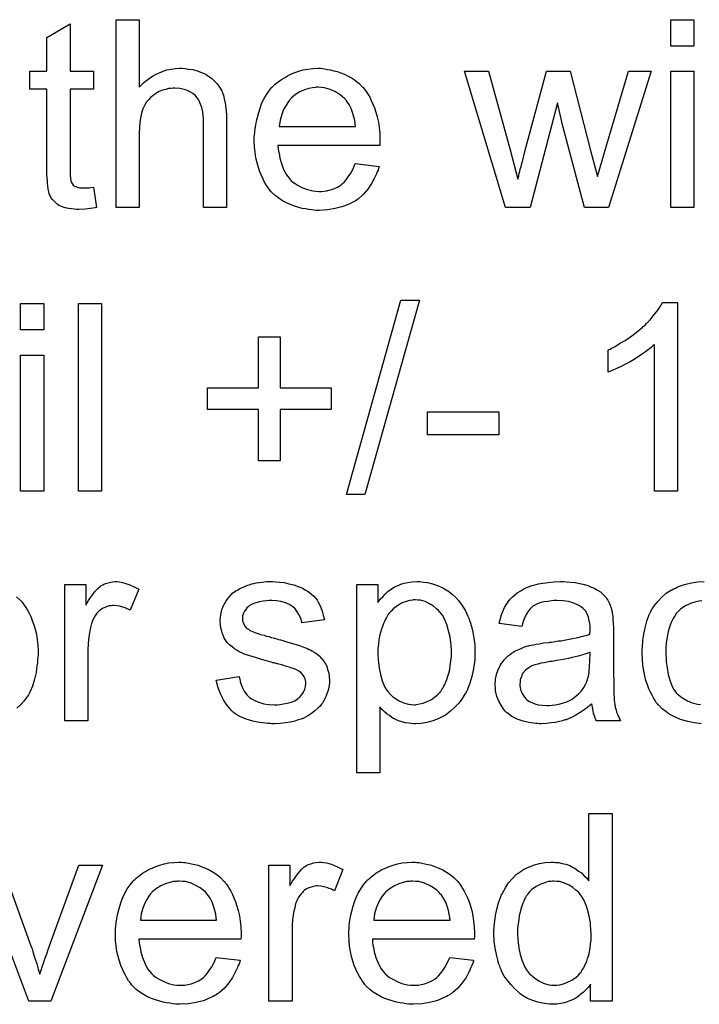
# Model space of a CAD drawing. Extents: x -1.6 to 9, y -2.8 to 5.2.
# Tile 94 of 197: x 6.309 to 6.599, y 0.356 to 0.776. Entities that reach past the tile are written whole.
import ezdxf

# ---------------------------------------------------------------- set-up
doc = ezdxf.new("R2010")
doc.units = 0
doc.layers.add('dfn6-15-57-c_document', color=1, linetype='CONTINUOUS')

msp = doc.modelspace()

# ---------------------------------------------------------------- linework, layer by layer
at = {"layer": 'dfn6-15-57-c_document', "color": 1}
for points in [[(6.33069, 0.75407), (6.340641, 0.75407), (6.340641, 0.746434), (6.33069, 0.746434), (6.33069, 0.712303), (6.33069, 0.712071), (6.33069, 0.711609), (6.33069, 0.710914), (6.330806, 0.710104), (6.330922, 0.708253), (6.331038, 0.707443), (6.331153, 0.706865), (6.331269, 0.706633), (6.331616, 0.706171), (6.332079, 0.705592), (6.332889, 0.705014), (6.33312, 0.704898), (6.333699, 0.704667), (6.33474, 0.704435), (6.336244, 0.704319), (6.337401, 0.704319), (6.33798, 0.704435), (6.338789, 0.704435), (6.339715, 0.704551), (6.340641, 0.704667), (6.341913, 0.695989), (6.341682, 0.695989), (6.341219, 0.695873), (6.340409, 0.695758), (6.339368, 0.695642), (6.338211, 0.69541), (6.336938, 0.695295), (6.334393, 0.695179), (6.333467, 0.695179), (6.332542, 0.695295), (6.331385, 0.69541), (6.329996, 0.695526), (6.328608, 0.695873), (6.327335, 0.69622), (6.326062, 0.696799), (6.325947, 0.696915), (6.3256, 0.697146), (6.325137, 0.697493), (6.324443, 0.698072), (6.323864, 0.69865), (6.32317, 0.69946), (6.322476, 0.70027), (6.322013, 0.701311), (6.322013, 0.701427), (6.321782, 0.70189), (6.321666, 0.7027), (6.321434, 0.703857), (6.321203, 0.705361), (6.321087, 0.706286), (6.321087, 0.707328), (6.320972, 0.7086), (6.320856, 0.709873), (6.320856, 0.711261), (6.320856, 0.712881), (6.320856, 0.746434), (6.313567, 0.746434), (6.313567, 0.75407), (6.320856, 0.75407), (6.320856, 0.768417), (6.33069, 0.774318), (6.33069, 0.75407)], [(6.360194, 0.74736), (6.36031, 0.747476), (6.360541, 0.747707), (6.360888, 0.748054), (6.361467, 0.748633), (6.362045, 0.749211), (6.362855, 0.749905), (6.363896, 0.750599), (6.364938, 0.751409), (6.366095, 0.752104), (6.367367, 0.752798), (6.370376, 0.75407), (6.371995, 0.754649), (6.373731, 0.754996), (6.375582, 0.755227), (6.377433, 0.755343), (6.378475, 0.755343), (6.379747, 0.755227), (6.381251, 0.754996), (6.382987, 0.754765), (6.384838, 0.754302), (6.386689, 0.753608), (6.38854, 0.752798), (6.388772, 0.752682), (6.38935, 0.752335), (6.39016, 0.751756), (6.391202, 0.750947), (6.392243, 0.749905), (6.3934, 0.748748), (6.394441, 0.74736), (6.395367, 0.74574), (6.395482, 0.745509), (6.395714, 0.74493), (6.396061, 0.743889), (6.396408, 0.742385), (6.396755, 0.740534), (6.397102, 0.738335), (6.397334, 0.735674), (6.397449, 0.732666), (6.397449, 0.695989), (6.387615, 0.695989), (6.387615, 0.732782), (6.387615, 0.732897), (6.387615, 0.733129), (6.387615, 0.733476), (6.387615, 0.733939), (6.387499, 0.735211), (6.387268, 0.736831), (6.386805, 0.738567), (6.386226, 0.740302), (6.385417, 0.742038), (6.384375, 0.743426), (6.38426, 0.743542), (6.383797, 0.744005), (6.383102, 0.744583), (6.382061, 0.745162), (6.380788, 0.745856), (6.379284, 0.746318), (6.377433, 0.746781), (6.375351, 0.746897), (6.374656, 0.746897), (6.373846, 0.746781), (6.37269, 0.746666), (6.371533, 0.746318), (6.370144, 0.745971), (6.368756, 0.745393), (6.367252, 0.744583), (6.367136, 0.744467), (6.366673, 0.74412), (6.365979, 0.743657), (6.365169, 0.742963), (6.364243, 0.742038), (6.363318, 0.740996), (6.362508, 0.739724), (6.361814, 0.738335), (6.361698, 0.738104), (6.361582, 0.737641), (6.361351, 0.736715), (6.361004, 0.735558), (6.360657, 0.734054), (6.360425, 0.732203), (6.36031, 0.73012), (6.360194, 0.727691), (6.360194, 0.695989), (6.350359, 0.695989), (6.350359, 0.776053), (6.360194, 0.776053), (6.360194, 0.74736)], [(6.596569, 0.764831), (6.586734, 0.764831), (6.586734, 0.776053), (6.596569, 0.776053), (6.596569, 0.764831)], [(6.438291, 0.755227), (6.439217, 0.755112), (6.440374, 0.75488), (6.441647, 0.754649), (6.443151, 0.754302), (6.444539, 0.753955), (6.446159, 0.753376), (6.447663, 0.752798), (6.449283, 0.751988), (6.450903, 0.751062), (6.452523, 0.750021), (6.454027, 0.748748), (6.455415, 0.74736), (6.455531, 0.747244), (6.455762, 0.747013), (6.456109, 0.74655), (6.456572, 0.745856), (6.45715, 0.745046), (6.457729, 0.74412), (6.458423, 0.742963), (6.459117, 0.741575), (6.459812, 0.740071), (6.460506, 0.738451), (6.461084, 0.7366), (6.461663, 0.734633), (6.462126, 0.732434), (6.462473, 0.73012), (6.462704, 0.727691), (6.46282, 0.72503), (6.46282, 0.724914), (6.46282, 0.724451), (6.46282, 0.723641), (6.462704, 0.722484), (6.419317, 0.722484), (6.419317, 0.722369), (6.419317, 0.722021), (6.419432, 0.721559), (6.419432, 0.720865), (6.419548, 0.720055), (6.419779, 0.719129), (6.420127, 0.717046), (6.420821, 0.714732), (6.421746, 0.712187), (6.423019, 0.709873), (6.424639, 0.70779), (6.424755, 0.70779), (6.42487, 0.707559), (6.425564, 0.706981), (6.426606, 0.706171), (6.427994, 0.705361), (6.429845, 0.704435), (6.431928, 0.703625), (6.434242, 0.703047), (6.435515, 0.702931), (6.436903, 0.702815), (6.437829, 0.702815), (6.43887, 0.702931), (6.440143, 0.703162), (6.441531, 0.70351), (6.443151, 0.703972), (6.444655, 0.704667), (6.446159, 0.705592), (6.446275, 0.705708), (6.446853, 0.706171), (6.447547, 0.706865), (6.448357, 0.70779), (6.449283, 0.709063), (6.450324, 0.710683), (6.451365, 0.712534), (6.452291, 0.714732), (6.462473, 0.71346), (6.462473, 0.713344), (6.462357, 0.713113), (6.462241, 0.71265), (6.46201, 0.711956), (6.461663, 0.711261), (6.461316, 0.710336), (6.46039, 0.708369), (6.459233, 0.706171), (6.457613, 0.703857), (6.455762, 0.701658), (6.453448, 0.699576), (6.453332, 0.699576), (6.453101, 0.699344), (6.452754, 0.699113), (6.452291, 0.698766), (6.451597, 0.698419), (6.450903, 0.698072), (6.449977, 0.697609), (6.448936, 0.697146), (6.447779, 0.696683), (6.446622, 0.69622), (6.443729, 0.695526), (6.44049, 0.694948), (6.436903, 0.694716), (6.43563, 0.694716), (6.43482, 0.694832), (6.433779, 0.694948), (6.432506, 0.695179), (6.431118, 0.69541), (6.429614, 0.695642), (6.426374, 0.696567), (6.424639, 0.697262), (6.423019, 0.697956), (6.421283, 0.698881), (6.419664, 0.699923), (6.41816, 0.70108), (6.416655, 0.702468), (6.41654, 0.702584), (6.416308, 0.702815), (6.415961, 0.703278), (6.415498, 0.703972), (6.41492, 0.704782), (6.414342, 0.705708), (6.413647, 0.706865), (6.412953, 0.708138), (6.412259, 0.709642), (6.411565, 0.711261), (6.410986, 0.713113), (6.410408, 0.71508), (6.409945, 0.717162), (6.409598, 0.719476), (6.409366, 0.721906), (6.409251, 0.724451), (6.409251, 0.724567), (6.409251, 0.725145), (6.409251, 0.72584), (6.409366, 0.726881), (6.409482, 0.728154), (6.409598, 0.729542), (6.409829, 0.731162), (6.410176, 0.732782), (6.411102, 0.736484), (6.41168, 0.738335), (6.412375, 0.740302), (6.4133, 0.742153), (6.414342, 0.743889), (6.415498, 0.745624), (6.416771, 0.747244), (6.416887, 0.74736), (6.417118, 0.747591), (6.417581, 0.747938), (6.41816, 0.748517), (6.418854, 0.749095), (6.419779, 0.749789), (6.420821, 0.750599), (6.422093, 0.751294), (6.423366, 0.752104), (6.42487, 0.752798), (6.42649, 0.753492), (6.428225, 0.75407), (6.430077, 0.754649), (6.432044, 0.754996), (6.434126, 0.755227), (6.436324, 0.755343), (6.437481, 0.755343), (6.438291, 0.755227)], [(6.560239, 0.695989), (6.550058, 0.695989), (6.540802, 0.730699), (6.538488, 0.740649), (6.526802, 0.695989), (6.516389, 0.695989), (6.498802, 0.75407), (6.5091, 0.75407), (6.518356, 0.720517), (6.521595, 0.708022), (6.521595, 0.708138), (6.521711, 0.708369), (6.521827, 0.708947), (6.521943, 0.709294), (6.522058, 0.709873), (6.522174, 0.710567), (6.522405, 0.711377), (6.522637, 0.712303), (6.522984, 0.71346), (6.523331, 0.714732), (6.523678, 0.716236), (6.524141, 0.717972), (6.524604, 0.719939), (6.53386, 0.75407), (6.543926, 0.75407), (6.552603, 0.720286), (6.555495, 0.709179), (6.558851, 0.720402), (6.568801, 0.75407), (6.578404, 0.75407), (6.560239, 0.695989)], [(6.596569, 0.695989), (6.586734, 0.695989), (6.586734, 0.75407), (6.596569, 0.75407), (6.596569, 0.695989)], [(6.43644, 0.747244), (6.435746, 0.747244), (6.435283, 0.747128), (6.434011, 0.747013), (6.432506, 0.746666), (6.430655, 0.746087), (6.428688, 0.745277), (6.426837, 0.74412), (6.424986, 0.742616), (6.424755, 0.742385), (6.424292, 0.741806), (6.423482, 0.740765), (6.422672, 0.739376), (6.421746, 0.737757), (6.420936, 0.735674), (6.420242, 0.733244), (6.419895, 0.730583), (6.452407, 0.730583), (6.452407, 0.730699), (6.452407, 0.73093), (6.452291, 0.731278), (6.452291, 0.73174), (6.45206, 0.733129), (6.451713, 0.734633), (6.451134, 0.736484), (6.450556, 0.73822), (6.44963, 0.739955), (6.448589, 0.741459), (6.448589, 0.741575), (6.448357, 0.741691), (6.447779, 0.742385), (6.446738, 0.74331), (6.445349, 0.744352), (6.443614, 0.745393), (6.441531, 0.746318), (6.439101, 0.747013), (6.437829, 0.747128), (6.43644, 0.747244)], [(6.319467, 0.643878), (6.309633, 0.643878), (6.309633, 0.655101), (6.319467, 0.655101), (6.319467, 0.643878)], [(6.344112, 0.575036), (6.334277, 0.575036), (6.334277, 0.655101), (6.344112, 0.655101), (6.344112, 0.575036)], [(6.456341, 0.573648), (6.448473, 0.573648), (6.471729, 0.656489), (6.479596, 0.656489), (6.456341, 0.573648)], [(6.589627, 0.575036), (6.579792, 0.575036), (6.579792, 0.63763), (6.579677, 0.637514), (6.579098, 0.637051), (6.578404, 0.636357), (6.577247, 0.635547), (6.575974, 0.634506), (6.574355, 0.633349), (6.572503, 0.632076), (6.570421, 0.630804), (6.570305, 0.630804), (6.570189, 0.630688), (6.569495, 0.630225), (6.568338, 0.629647), (6.56695, 0.628952), (6.56533, 0.628143), (6.563595, 0.627333), (6.561859, 0.626523), (6.560123, 0.625828), (6.560123, 0.635316), (6.560239, 0.635316), (6.560471, 0.635547), (6.560933, 0.635663), (6.561512, 0.63601), (6.562206, 0.636357), (6.563016, 0.63682), (6.564983, 0.637977), (6.567297, 0.63925), (6.569611, 0.64087), (6.572041, 0.642721), (6.57447, 0.644688), (6.574586, 0.644803), (6.574702, 0.644919), (6.575049, 0.645266), (6.575512, 0.645613), (6.576553, 0.64677), (6.577941, 0.648159), (6.57933, 0.649778), (6.580834, 0.65163), (6.582106, 0.653481), (6.583264, 0.655448), (6.589627, 0.655448), (6.589627, 0.575036)], [(6.420242, 0.619118), (6.441994, 0.619118), (6.441994, 0.609978), (6.420242, 0.609978), (6.420242, 0.587995), (6.410986, 0.587995), (6.410986, 0.609978), (6.389235, 0.609978), (6.389235, 0.619118), (6.410986, 0.619118), (6.410986, 0.64087), (6.420242, 0.64087), (6.420242, 0.619118)], [(6.319467, 0.575036), (6.309633, 0.575036), (6.309633, 0.633118), (6.319467, 0.633118), (6.319467, 0.575036)], [(6.513496, 0.599102), (6.483067, 0.599102), (6.483067, 0.608936), (6.513496, 0.608936), (6.513496, 0.599102)], [(6.351748, 0.536462), (6.35302, 0.53623), (6.354525, 0.535768), (6.356144, 0.535189), (6.357996, 0.534379), (6.359962, 0.533338), (6.356376, 0.524313), (6.35626, 0.524429), (6.355797, 0.52466), (6.355103, 0.525008), (6.354177, 0.525355), (6.353136, 0.525702), (6.351864, 0.526049), (6.350591, 0.52628), (6.349318, 0.526396), (6.34874, 0.526396), (6.348161, 0.52628), (6.347351, 0.526164), (6.346541, 0.525933), (6.3455, 0.525586), (6.344459, 0.525123), (6.343533, 0.524429), (6.343417, 0.524313), (6.34307, 0.524082), (6.342723, 0.523619), (6.342145, 0.523041), (6.341566, 0.522231), (6.340988, 0.521305), (6.340409, 0.520264), (6.339946, 0.518991), (6.339831, 0.51876), (6.339715, 0.518066), (6.339484, 0.517024), (6.339136, 0.515636), (6.338789, 0.5139), (6.338558, 0.511933), (6.338442, 0.509851), (6.338327, 0.507537), (6.338327, 0.477223), (6.328492, 0.477223), (6.328492, 0.535305), (6.337401, 0.535305), (6.337401, 0.526512), (6.337517, 0.526627), (6.33798, 0.527437), (6.338558, 0.528479), (6.339484, 0.529751), (6.340409, 0.531024), (6.34145, 0.532412), (6.342492, 0.533569), (6.343533, 0.534495), (6.343649, 0.534611), (6.343996, 0.534842), (6.34469, 0.535189), (6.345384, 0.535536), (6.34631, 0.535883), (6.347467, 0.53623), (6.348624, 0.536462), (6.349897, 0.536577), (6.350707, 0.536577), (6.351748, 0.536462)], [(6.418391, 0.536462), (6.420127, 0.536346), (6.421978, 0.536115), (6.423945, 0.535652), (6.426027, 0.535189), (6.427994, 0.534495), (6.42811, 0.534495), (6.428225, 0.534379), (6.428804, 0.534148), (6.42973, 0.533685), (6.430887, 0.533106), (6.432159, 0.532297), (6.433432, 0.531371), (6.434589, 0.53033), (6.43563, 0.529173), (6.435746, 0.529057), (6.435977, 0.528594), (6.43644, 0.527784), (6.437019, 0.526859), (6.437597, 0.52547), (6.438176, 0.523966), (6.438639, 0.522231), (6.439101, 0.520264), (6.429498, 0.518991), (6.429498, 0.519222), (6.429382, 0.519685), (6.429151, 0.520495), (6.428804, 0.521537), (6.428225, 0.522578), (6.427531, 0.523735), (6.426721, 0.524892), (6.425564, 0.525933), (6.425449, 0.526049), (6.424986, 0.52628), (6.424292, 0.526743), (6.42325, 0.527206), (6.422093, 0.527669), (6.420589, 0.528131), (6.418738, 0.528363), (6.416771, 0.528479), (6.415614, 0.528479), (6.414457, 0.528363), (6.412953, 0.528247), (6.411449, 0.5279), (6.409829, 0.527553), (6.408325, 0.526974), (6.407052, 0.526164), (6.406937, 0.526049), (6.40659, 0.525817), (6.406127, 0.525355), (6.405664, 0.52466), (6.405086, 0.523966), (6.404623, 0.523041), (6.404276, 0.521999), (6.40416, 0.520958), (6.40416, 0.520842), (6.40416, 0.520611), (6.404276, 0.520264), (6.404276, 0.519801), (6.404623, 0.518644), (6.405317, 0.517487), (6.405433, 0.517371), (6.405548, 0.517256), (6.40578, 0.516909), (6.406243, 0.516561), (6.406705, 0.516214), (6.4074, 0.515751), (6.408209, 0.515404), (6.409135, 0.514942), (6.409251, 0.514942), (6.409482, 0.514826), (6.409945, 0.51471), (6.410755, 0.514363), (6.411912, 0.514016), (6.413416, 0.513669), (6.414342, 0.513322), (6.415383, 0.51309), (6.41654, 0.512743), (6.417812, 0.512396), (6.417928, 0.512396), (6.418275, 0.51228), (6.418854, 0.512165), (6.419548, 0.511933), (6.420358, 0.511702), (6.421399, 0.511471), (6.423597, 0.510776), (6.426027, 0.510082), (6.428457, 0.509272), (6.430655, 0.508462), (6.431581, 0.508115), (6.432391, 0.507768), (6.432622, 0.507652), (6.433085, 0.507421), (6.433779, 0.507074), (6.43482, 0.506495), (6.435862, 0.505801), (6.436903, 0.504876), (6.437944, 0.503834), (6.43887, 0.502677), (6.438986, 0.502562), (6.439217, 0.502099), (6.43968, 0.501405), (6.440143, 0.500363), (6.44049, 0.499091), (6.440953, 0.497702), (6.441184, 0.496082), (6.4413, 0.494231), (6.4413, 0.494), (6.4413, 0.493421), (6.441184, 0.492496), (6.440953, 0.491223), (6.440605, 0.489835), (6.440027, 0.488331), (6.439333, 0.486595), (6.438407, 0.484975), (6.438291, 0.484744), (6.437829, 0.484281), (6.43725, 0.483471), (6.436324, 0.482546), (6.435052, 0.481504), (6.433663, 0.480347), (6.432044, 0.479306), (6.430077, 0.478265), (6.429961, 0.478265), (6.429845, 0.478149), (6.429151, 0.477918), (6.427994, 0.47757), (6.42649, 0.477108), (6.424639, 0.476645), (6.422556, 0.476298), (6.420358, 0.476066), (6.417812, 0.475951), (6.416771, 0.475951), (6.415961, 0.476066), (6.415036, 0.476066), (6.413879, 0.476182), (6.412722, 0.476298), (6.411449, 0.476529), (6.408672, 0.477108), (6.40578, 0.477918), (6.403003, 0.479075), (6.40173, 0.479769), (6.400573, 0.480579), (6.400458, 0.480694), (6.400342, 0.48081), (6.399648, 0.481504), (6.398606, 0.482546), (6.397449, 0.484165), (6.396177, 0.486132), (6.394904, 0.488446), (6.393863, 0.491339), (6.393053, 0.494578), (6.402771, 0.496082), (6.402771, 0.495967), (6.402771, 0.495851), (6.403003, 0.495157), (6.403234, 0.494), (6.403697, 0.492727), (6.404276, 0.491339), (6.40497, 0.489835), (6.406011, 0.488331), (6.407284, 0.487058), (6.407515, 0.486942), (6.407978, 0.486595), (6.408904, 0.486132), (6.410061, 0.485554), (6.411565, 0.484975), (6.4133, 0.484512), (6.415383, 0.484165), (6.417812, 0.48405), (6.41897, 0.48405), (6.420127, 0.484165), (6.421631, 0.484397), (6.42325, 0.484744), (6.424986, 0.485207), (6.42649, 0.485785), (6.427878, 0.486711), (6.427994, 0.486827), (6.428457, 0.487174), (6.42892, 0.487752), (6.429614, 0.488562), (6.430192, 0.489488), (6.430771, 0.490645), (6.431118, 0.491802), (6.431234, 0.49319), (6.431234, 0.493306), (6.431234, 0.493769), (6.431118, 0.494347), (6.430887, 0.495157), (6.430539, 0.495967), (6.429961, 0.496777), (6.429267, 0.497702), (6.428225, 0.498397), (6.42811, 0.498512), (6.427763, 0.498628), (6.427184, 0.498975), (6.426259, 0.499322), (6.42487, 0.499785), (6.42406, 0.500132), (6.423135, 0.500363), (6.422093, 0.500711), (6.420936, 0.501058), (6.419664, 0.501405), (6.41816, 0.501752), (6.418044, 0.501752), (6.417697, 0.501868), (6.417118, 0.501983), (6.416424, 0.502215), (6.415498, 0.502446), (6.414457, 0.502793), (6.412259, 0.503372), (6.409713, 0.504182), (6.407284, 0.504876), (6.40497, 0.505686), (6.403928, 0.506148), (6.403119, 0.506495), (6.402887, 0.506611), (6.402424, 0.506843), (6.40173, 0.507305), (6.400805, 0.507884), (6.399763, 0.508694), (6.398722, 0.509619), (6.397681, 0.510661), (6.396755, 0.511933), (6.396639, 0.512049), (6.396408, 0.512512), (6.396061, 0.513322), (6.395714, 0.514247), (6.395367, 0.515404), (6.39502, 0.516793), (6.394788, 0.518181), (6.394672, 0.519801), (6.394672, 0.520032), (6.394672, 0.520495), (6.394788, 0.521189), (6.394904, 0.522231), (6.395135, 0.523272), (6.395367, 0.524545), (6.395829, 0.525702), (6.396408, 0.526974), (6.396524, 0.52709), (6.396755, 0.527553), (6.397102, 0.528131), (6.397681, 0.528941), (6.398375, 0.529751), (6.399185, 0.530793), (6.40011, 0.531718), (6.401267, 0.532528), (6.401383, 0.532644), (6.40173, 0.532759), (6.402193, 0.533106), (6.402887, 0.533454), (6.403813, 0.533916), (6.404854, 0.534379), (6.406127, 0.534842), (6.407515, 0.535305), (6.407747, 0.53542), (6.408209, 0.535536), (6.409019, 0.535768), (6.410061, 0.535999), (6.411333, 0.53623), (6.412722, 0.536346), (6.414342, 0.536577), (6.417118, 0.536577), (6.418391, 0.536462)], [(6.480522, 0.536462), (6.481332, 0.536346), (6.483067, 0.536115), (6.48515, 0.535652), (6.487348, 0.534958), (6.489547, 0.533916), (6.491745, 0.532644), (6.49186, 0.532644), (6.491976, 0.532412), (6.49267, 0.531949), (6.493712, 0.531024), (6.494984, 0.529867), (6.496373, 0.528363), (6.497761, 0.526512), (6.49915, 0.524313), (6.500307, 0.521884), (6.500307, 0.521768), (6.500422, 0.521537), (6.500538, 0.521189), (6.500769, 0.520727), (6.501001, 0.520032), (6.501232, 0.519222), (6.501811, 0.517371), (6.502389, 0.515057), (6.502852, 0.512512), (6.503199, 0.509619), (6.503315, 0.506611), (6.503315, 0.506495), (6.503315, 0.506264), (6.503315, 0.505801), (6.503315, 0.505107), (6.503199, 0.504297), (6.503199, 0.503372), (6.502968, 0.501289), (6.502505, 0.498744), (6.501926, 0.496082), (6.501117, 0.493306), (6.500075, 0.490529), (6.500075, 0.490413), (6.499959, 0.490182), (6.499728, 0.489835), (6.499497, 0.489372), (6.498687, 0.488099), (6.497645, 0.486479), (6.496373, 0.484744), (6.494753, 0.483008), (6.492902, 0.481273), (6.490703, 0.479653), (6.490588, 0.479653), (6.490472, 0.479537), (6.490125, 0.479306), (6.489662, 0.479075), (6.488505, 0.478496), (6.486885, 0.477802), (6.484918, 0.477108), (6.482836, 0.476529), (6.480406, 0.476066), (6.477976, 0.475951), (6.477167, 0.475951), (6.476241, 0.476066), (6.475084, 0.476182), (6.473696, 0.476413), (6.472191, 0.476761), (6.470687, 0.477223), (6.469183, 0.477918), (6.469068, 0.478033), (6.468489, 0.478265), (6.467795, 0.478728), (6.466869, 0.479422), (6.465944, 0.480116), (6.464787, 0.481041), (6.463745, 0.482083), (6.46282, 0.48324), (6.46282, 0.455009), (6.452985, 0.455009), (6.452985, 0.535305), (6.461894, 0.535305), (6.461894, 0.527669), (6.46201, 0.5279), (6.462473, 0.528363), (6.463051, 0.529173), (6.463977, 0.530098), (6.465018, 0.531255), (6.466175, 0.532297), (6.467564, 0.533338), (6.468952, 0.534264), (6.469183, 0.534379), (6.469646, 0.534611), (6.470572, 0.534958), (6.471729, 0.53542), (6.473117, 0.535883), (6.474737, 0.53623), (6.476588, 0.536462), (6.478671, 0.536577), (6.479943, 0.536577), (6.480522, 0.536462)], [(6.542306, 0.536462), (6.544041, 0.536346), (6.546008, 0.536115), (6.547975, 0.535768), (6.549942, 0.535305), (6.551793, 0.534726), (6.552025, 0.534611), (6.552603, 0.534379), (6.553413, 0.534032), (6.554454, 0.533569), (6.555611, 0.532875), (6.556768, 0.532181), (6.55781, 0.531255), (6.558735, 0.53033), (6.558851, 0.530214), (6.559082, 0.529867), (6.559429, 0.529288), (6.559892, 0.528594), (6.560471, 0.527553), (6.560933, 0.526512), (6.561396, 0.525239), (6.561743, 0.523735), (6.561743, 0.523619), (6.561859, 0.523272), (6.561975, 0.522578), (6.56209, 0.521652), (6.56209, 0.52038), (6.562206, 0.518875), (6.562322, 0.516909), (6.562322, 0.51471), (6.562322, 0.50152), (6.562322, 0.501405), (6.562322, 0.500942), (6.562322, 0.500248), (6.562322, 0.499322), (6.562322, 0.498281), (6.562322, 0.497008), (6.562438, 0.494231), (6.562438, 0.491339), (6.562553, 0.488446), (6.562669, 0.487174), (6.562669, 0.486017), (6.562785, 0.484975), (6.5629, 0.484165), (6.5629, 0.48405), (6.563016, 0.483587), (6.563132, 0.482893), (6.563479, 0.481967), (6.56371, 0.480926), (6.564173, 0.479769), (6.564752, 0.478496), (6.56533, 0.477223), (6.555033, 0.477223), (6.554917, 0.477339), (6.554801, 0.477802), (6.55457, 0.47838), (6.554223, 0.479306), (6.553876, 0.480347), (6.553644, 0.48162), (6.553413, 0.483008), (6.553181, 0.484512), (6.553066, 0.484512), (6.55295, 0.484281), (6.552256, 0.483703), (6.551215, 0.482893), (6.549826, 0.481851), (6.548091, 0.48081), (6.546355, 0.479653), (6.544504, 0.478612), (6.542537, 0.477802), (6.542306, 0.477686), (6.541611, 0.47757), (6.54057, 0.477223), (6.539297, 0.476876), (6.537678, 0.476529), (6.535827, 0.476298), (6.533744, 0.476066), (6.531661, 0.475951), (6.530736, 0.475951), (6.530042, 0.476066), (6.529232, 0.476066), (6.528306, 0.476182), (6.526223, 0.476529), (6.523909, 0.477108), (6.521364, 0.477918), (6.51905, 0.479075), (6.516967, 0.480579), (6.516736, 0.48081), (6.516158, 0.481389), (6.515348, 0.48243), (6.514422, 0.483818), (6.513496, 0.485554), (6.512686, 0.487521), (6.512108, 0.48995), (6.511992, 0.491107), (6.511877, 0.492496), (6.511877, 0.492727), (6.511877, 0.49319), (6.511992, 0.494), (6.512108, 0.495041), (6.512339, 0.496314), (6.512686, 0.497587), (6.513149, 0.498975), (6.513728, 0.500248), (6.513843, 0.500363), (6.514075, 0.500826), (6.514538, 0.50152), (6.515116, 0.50233), (6.51581, 0.503256), (6.516736, 0.504182), (6.517662, 0.505107), (6.518819, 0.505917), (6.518934, 0.506033), (6.519397, 0.506264), (6.519976, 0.506727), (6.520901, 0.50719), (6.521943, 0.507652), (6.523215, 0.508231), (6.524488, 0.508694), (6.525992, 0.509157), (6.526108, 0.509157), (6.52657, 0.509272), (6.527265, 0.509504), (6.52819, 0.509619), (6.529347, 0.509851), (6.530851, 0.510082), (6.532587, 0.510429), (6.534669, 0.510661), (6.534785, 0.510661), (6.535248, 0.510776), (6.535827, 0.510776), (6.536636, 0.510892), (6.537562, 0.511008), (6.538719, 0.511239), (6.539992, 0.511355), (6.54138, 0.511586), (6.544157, 0.512165), (6.547165, 0.512743), (6.549826, 0.513438), (6.551099, 0.513785), (6.552256, 0.514132), (6.552256, 0.514247), (6.552256, 0.514479), (6.552372, 0.515173), (6.552372, 0.515983), (6.552372, 0.516446), (6.552372, 0.516677), (6.552372, 0.516793), (6.552372, 0.516909), (6.552372, 0.517603), (6.552256, 0.51876), (6.552025, 0.520032), (6.551677, 0.521421), (6.551099, 0.522809), (6.550405, 0.524082), (6.549479, 0.525123), (6.549363, 0.525239), (6.548785, 0.525702), (6.547859, 0.526164), (6.546702, 0.526859), (6.545083, 0.527437), (6.543231, 0.528016), (6.540917, 0.528363), (6.538256, 0.528479), (6.537099, 0.528479), (6.535942, 0.528363), (6.534322, 0.528131), (6.532703, 0.5279), (6.530967, 0.527437), (6.529347, 0.526859), (6.527959, 0.526049), (6.527843, 0.525933), (6.52738, 0.525586), (6.526802, 0.525008), (6.526108, 0.524082), (6.525413, 0.522925), (6.524604, 0.521421), (6.523909, 0.51957), (6.523215, 0.517487), (6.513612, 0.51876), (6.513612, 0.518875), (6.513728, 0.518991), (6.513728, 0.519338), (6.513843, 0.519801), (6.514191, 0.520842), (6.514653, 0.522346), (6.515232, 0.523851), (6.515926, 0.52547), (6.516852, 0.52709), (6.517893, 0.528594), (6.518009, 0.52871), (6.518471, 0.529173), (6.519166, 0.529867), (6.520091, 0.530793), (6.521364, 0.531718), (6.522868, 0.532644), (6.524604, 0.533685), (6.52657, 0.534495), (6.526686, 0.534495), (6.526802, 0.534611), (6.527149, 0.534726), (6.527612, 0.534842), (6.528769, 0.535189), (6.530389, 0.535536), (6.53224, 0.535883), (6.534554, 0.53623), (6.536984, 0.536462), (6.53976, 0.536577), (6.541033, 0.536577), (6.542306, 0.536462)], [(6.599693, 0.475951), (6.598883, 0.476066), (6.597842, 0.476182), (6.596685, 0.476413), (6.595412, 0.476645), (6.594024, 0.476876), (6.5909, 0.477802), (6.589396, 0.478496), (6.587776, 0.47919), (6.586156, 0.480116), (6.584652, 0.481157), (6.583148, 0.482314), (6.581759, 0.483703), (6.581644, 0.483818), (6.581412, 0.48405), (6.581065, 0.484512), (6.580602, 0.485091), (6.58014, 0.485901), (6.579445, 0.486942), (6.578867, 0.488099), (6.578173, 0.489372), (6.577479, 0.490876), (6.5769, 0.492611), (6.576206, 0.494347), (6.575743, 0.49643), (6.57528, 0.498512), (6.574933, 0.500942), (6.574702, 0.503372), (6.574586, 0.506033), (6.574586, 0.506148), (6.574586, 0.506495), (6.574586, 0.506958), (6.574586, 0.507652), (6.574702, 0.508462), (6.574702, 0.509388), (6.574817, 0.510429), (6.574933, 0.511586), (6.57528, 0.514132), (6.575859, 0.516909), (6.576553, 0.519685), (6.577594, 0.522462), (6.577594, 0.522578), (6.57771, 0.522809), (6.577941, 0.523156), (6.578173, 0.523619), (6.578867, 0.524892), (6.579908, 0.526396), (6.581297, 0.528131), (6.582916, 0.529867), (6.584883, 0.531602), (6.587082, 0.532991), (6.587197, 0.532991), (6.587429, 0.533106), (6.587776, 0.533338), (6.588239, 0.533569), (6.588817, 0.533801), (6.589511, 0.534148), (6.591247, 0.534842), (6.593214, 0.53542), (6.595643, 0.535999), (6.598189, 0.536462), (6.600966, 0.536577)], [(6.307898, 0.530098), (6.309402, 0.52871), (6.309517, 0.528594), (6.309749, 0.528363), (6.310096, 0.5279), (6.310559, 0.527322), (6.311137, 0.526512), (6.311831, 0.52547), (6.312525, 0.524313), (6.31322, 0.523041), (6.313914, 0.521652), (6.314608, 0.519917), (6.315302, 0.518181), (6.315881, 0.516214), (6.316344, 0.514132), (6.316691, 0.511933), (6.316922, 0.509619), (6.317038, 0.507074), (6.317038, 0.506958), (6.317038, 0.506611), (6.317038, 0.506033), (6.317038, 0.505223), (6.316922, 0.504297), (6.316806, 0.50314), (6.316806, 0.501983), (6.316575, 0.500711), (6.316228, 0.497818), (6.315534, 0.494925), (6.314724, 0.492033), (6.313567, 0.489372), (6.313567, 0.489256), (6.313451, 0.48914), (6.31322, 0.488793), (6.312988, 0.488331), (6.312178, 0.487174), (6.311137, 0.485785), (6.309749, 0.484165), (6.308013, 0.482546)], [(6.477745, 0.528826), (6.477167, 0.528826), (6.476704, 0.52871), (6.475547, 0.528479), (6.474043, 0.528131), (6.472307, 0.527437), (6.470456, 0.526396), (6.469415, 0.525702), (6.468489, 0.524892), (6.467564, 0.523966), (6.466638, 0.522925), (6.466638, 0.522809), (6.466407, 0.522693), (6.466175, 0.522346), (6.465944, 0.521884), (6.465597, 0.521189), (6.465134, 0.520495), (6.464671, 0.51957), (6.464324, 0.518644), (6.463861, 0.517487), (6.463398, 0.516214), (6.463051, 0.514826), (6.462588, 0.513322), (6.462357, 0.511586), (6.462126, 0.509851), (6.461894, 0.508), (6.461894, 0.505917), (6.461894, 0.505801), (6.461894, 0.505454), (6.461894, 0.504876), (6.46201, 0.504066), (6.46201, 0.50314), (6.462126, 0.502099), (6.462473, 0.499669), (6.463051, 0.496892), (6.463745, 0.494231), (6.464902, 0.49157), (6.465597, 0.490413), (6.466407, 0.489372), (6.466638, 0.48914), (6.467216, 0.488562), (6.468142, 0.487636), (6.469415, 0.486711), (6.471034, 0.485785), (6.472886, 0.48486), (6.474968, 0.484281), (6.476125, 0.484165), (6.477282, 0.48405), (6.477976, 0.48405), (6.478439, 0.484165), (6.479596, 0.484397), (6.481216, 0.484744), (6.482952, 0.485438), (6.484803, 0.486364), (6.486654, 0.487752), (6.48758, 0.488562), (6.488505, 0.489488), (6.488505, 0.489603), (6.488737, 0.489719), (6.488968, 0.490066), (6.489199, 0.490529), (6.489662, 0.491107), (6.490009, 0.491917), (6.490472, 0.492727), (6.490935, 0.493769), (6.491282, 0.49481), (6.491745, 0.496198), (6.492208, 0.497587), (6.492555, 0.499091), (6.492786, 0.500826), (6.493017, 0.502677), (6.493249, 0.504644), (6.493249, 0.506727), (6.493249, 0.506843), (6.493249, 0.50719), (6.493249, 0.507768), (6.493133, 0.508578), (6.493133, 0.509504), (6.493017, 0.510545), (6.49267, 0.512975), (6.492092, 0.515636), (6.491282, 0.518297), (6.490125, 0.520958), (6.489431, 0.522231), (6.488621, 0.523272), (6.488621, 0.523388), (6.48839, 0.523503), (6.487811, 0.524198), (6.486885, 0.525008), (6.485613, 0.526049), (6.483993, 0.52709), (6.482142, 0.528016), (6.480059, 0.528594), (6.478902, 0.52871), (6.477745, 0.528826)], [(6.60004, 0.528363), (6.598767, 0.528247), (6.597032, 0.527784), (6.595181, 0.527206), (6.593098, 0.52628), (6.591131, 0.524892), (6.590206, 0.524082), (6.58928, 0.523156), (6.58928, 0.523041), (6.589048, 0.522925), (6.588817, 0.522578), (6.588586, 0.522115), (6.588239, 0.521537), (6.587776, 0.520842), (6.587429, 0.520032), (6.586966, 0.519107), (6.586503, 0.51795), (6.586156, 0.516677), (6.585693, 0.515289), (6.585346, 0.513785), (6.585115, 0.512165), (6.584883, 0.510314), (6.584652, 0.508347), (6.584652, 0.506264), (6.584652, 0.506148), (6.584652, 0.505801), (6.584652, 0.505107), (6.584768, 0.504413), (6.584768, 0.503372), (6.584883, 0.50233), (6.58523, 0.499785), (6.585693, 0.497008), (6.586503, 0.494116), (6.587544, 0.49157), (6.588239, 0.490298), (6.589048, 0.489256), (6.58928, 0.489025), (6.589858, 0.488446), (6.5909, 0.487636), (6.592172, 0.486711), (6.593908, 0.48567), (6.595875, 0.48486), (6.598189, 0.484281), (6.599462, 0.484165)], [(6.552372, 0.50638), (6.552256, 0.50638), (6.55214, 0.506264), (6.551793, 0.506148), (6.55133, 0.506033), (6.550752, 0.505801), (6.550058, 0.50557), (6.549248, 0.505339), (6.548322, 0.505107), (6.547281, 0.50476), (6.546008, 0.504529), (6.544735, 0.504182), (6.543231, 0.503834), (6.541611, 0.503487), (6.539992, 0.50314), (6.538141, 0.502909), (6.536174, 0.502562), (6.535942, 0.502562), (6.535248, 0.502446), (6.534091, 0.502215), (6.532818, 0.501983), (6.53143, 0.501752), (6.530042, 0.501405), (6.528769, 0.501058), (6.527612, 0.500595), (6.527496, 0.500595), (6.527149, 0.500363), (6.526686, 0.500132), (6.526223, 0.499785), (6.524835, 0.498859), (6.523678, 0.497471), (6.523678, 0.497355), (6.523447, 0.497124), (6.523331, 0.496661), (6.5231, 0.496082), (6.522868, 0.495388), (6.522637, 0.494694), (6.522521, 0.493769), (6.522405, 0.492843), (6.522405, 0.492727), (6.522405, 0.492149), (6.522521, 0.491454), (6.522752, 0.490529), (6.5231, 0.489488), (6.523678, 0.488446), (6.524372, 0.487289), (6.525298, 0.486248), (6.525413, 0.486132), (6.525876, 0.485901), (6.52657, 0.485438), (6.527496, 0.484975), (6.528769, 0.484512), (6.530273, 0.48405), (6.532008, 0.483818), (6.534091, 0.483703), (6.535017, 0.483703), (6.536174, 0.483818), (6.537446, 0.48405), (6.539066, 0.484281), (6.540686, 0.484744), (6.542421, 0.485322), (6.544157, 0.486132), (6.544388, 0.486248), (6.544851, 0.486595), (6.545661, 0.487174), (6.546587, 0.487983), (6.547628, 0.488909), (6.548785, 0.490066), (6.549711, 0.491454), (6.550636, 0.492959), (6.550752, 0.493074), (6.550868, 0.493537), (6.551099, 0.494347), (6.551446, 0.495388), (6.551793, 0.496777), (6.552025, 0.498397), (6.55214, 0.500363), (6.552256, 0.502677), (6.552372, 0.50638)], [(6.561743, 0.357659), (6.552603, 0.357659), (6.552603, 0.364948), (6.552487, 0.364832), (6.552372, 0.364601), (6.552025, 0.364138), (6.551562, 0.36356), (6.550983, 0.362981), (6.550289, 0.362287), (6.549479, 0.361477), (6.548438, 0.360667), (6.547396, 0.359857), (6.546239, 0.359047), (6.544851, 0.358353), (6.543347, 0.357775), (6.541843, 0.357196), (6.540107, 0.356733), (6.538256, 0.356502), (6.536289, 0.356386), (6.535595, 0.356386), (6.535132, 0.356502), (6.533744, 0.356618), (6.532124, 0.356849), (6.530157, 0.357312), (6.527959, 0.358006), (6.525761, 0.358932), (6.523562, 0.360204), (6.523447, 0.360204), (6.523331, 0.360436), (6.522637, 0.360899), (6.521595, 0.361824), (6.520323, 0.362981), (6.518819, 0.364485), (6.517315, 0.366337), (6.51581, 0.368419), (6.514538, 0.370849), (6.514538, 0.370964), (6.514422, 0.371196), (6.514306, 0.371543), (6.514075, 0.372006), (6.513843, 0.3727), (6.513496, 0.37351), (6.513265, 0.37432), (6.513034, 0.375361), (6.512455, 0.377675), (6.511877, 0.380336), (6.511529, 0.383344), (6.511414, 0.386584), (6.511414, 0.3867), (6.511414, 0.386931), (6.511414, 0.387394), (6.511414, 0.388088), (6.511529, 0.388782), (6.511529, 0.389708), (6.511761, 0.391791), (6.512108, 0.39422), (6.512686, 0.396881), (6.513381, 0.399658), (6.514306, 0.402319), (6.514306, 0.402435), (6.514422, 0.402666), (6.514653, 0.403013), (6.514885, 0.403476), (6.515579, 0.404749), (6.516505, 0.406369), (6.517662, 0.408104), (6.519166, 0.40984), (6.520901, 0.411691), (6.522984, 0.413195), (6.5231, 0.413195), (6.523215, 0.413311), (6.523562, 0.413542), (6.524025, 0.413774), (6.525182, 0.414352), (6.526802, 0.415162), (6.528653, 0.415856), (6.530851, 0.416435), (6.533281, 0.416897), (6.535827, 0.417013), (6.536752, 0.417013), (6.537678, 0.416897), (6.53895, 0.416782), (6.540454, 0.416435), (6.542074, 0.416087), (6.543694, 0.415509), (6.545198, 0.414699), (6.54543, 0.414583), (6.545892, 0.414352), (6.546587, 0.413774), (6.547512, 0.413195), (6.548669, 0.412385), (6.549711, 0.411344), (6.550868, 0.410303), (6.551909, 0.40903), (6.551909, 0.437723), (6.561743, 0.437723), (6.561743, 0.357659)], [(6.322476, 0.357659), (6.313104, 0.357659), (6.291237, 0.41574)], [(6.30165, 0.41574), (6.314145, 0.380915), (6.314145, 0.380799), (6.314261, 0.380683), (6.314377, 0.380336), (6.314492, 0.379989), (6.31484, 0.378832), (6.315302, 0.377328), (6.315881, 0.375592), (6.316575, 0.373626), (6.317154, 0.371427), (6.317848, 0.369229), (6.317963, 0.36946), (6.318079, 0.370039), (6.318426, 0.370964), (6.318773, 0.372353), (6.319352, 0.373857), (6.31993, 0.375824), (6.32074, 0.377906), (6.32155, 0.380221), (6.334393, 0.41574), (6.344574, 0.41574), (6.322476, 0.357659)], [(6.379053, 0.416897), (6.379979, 0.416782), (6.381136, 0.41655), (6.382408, 0.416319), (6.383912, 0.415972), (6.385301, 0.415625), (6.386921, 0.415046), (6.388425, 0.414468), (6.390044, 0.413658), (6.391664, 0.412732), (6.393284, 0.411691), (6.394788, 0.410418), (6.396177, 0.40903), (6.396292, 0.408914), (6.396524, 0.408683), (6.396871, 0.40822), (6.397334, 0.407526), (6.397912, 0.406716), (6.398491, 0.40579), (6.399185, 0.404633), (6.399879, 0.403245), (6.400573, 0.401741), (6.401267, 0.400121), (6.401846, 0.39827), (6.402424, 0.396303), (6.402887, 0.394104), (6.403234, 0.391791), (6.403466, 0.389361), (6.403581, 0.3867), (6.403581, 0.386584), (6.403581, 0.386121), (6.403581, 0.385311), (6.403466, 0.384154), (6.360078, 0.384154), (6.360078, 0.384039), (6.360078, 0.383692), (6.360194, 0.383229), (6.360194, 0.382534), (6.36031, 0.381725), (6.360541, 0.380799), (6.360888, 0.378716), (6.361582, 0.376402), (6.362508, 0.373857), (6.363781, 0.371543), (6.3654, 0.36946), (6.365516, 0.36946), (6.365632, 0.369229), (6.366326, 0.368651), (6.367367, 0.367841), (6.368756, 0.367031), (6.370607, 0.366105), (6.37269, 0.365295), (6.375003, 0.364717), (6.376276, 0.364601), (6.377665, 0.364485), (6.37859, 0.364485), (6.379632, 0.364601), (6.380904, 0.364832), (6.382293, 0.36518), (6.383912, 0.365642), (6.385417, 0.366337), (6.386921, 0.367262), (6.387036, 0.367378), (6.387615, 0.367841), (6.388309, 0.368535), (6.389119, 0.36946), (6.390044, 0.370733), (6.391086, 0.372353), (6.392127, 0.374204), (6.393053, 0.376402), (6.403234, 0.37513), (6.403234, 0.375014), (6.403119, 0.374783), (6.403003, 0.37432), (6.402771, 0.373626), (6.402424, 0.372931), (6.402077, 0.372006), (6.401152, 0.370039), (6.399995, 0.367841), (6.398375, 0.365527), (6.396524, 0.363328), (6.39421, 0.361246), (6.394094, 0.361246), (6.393863, 0.361014), (6.393516, 0.360783), (6.393053, 0.360436), (6.392359, 0.360089), (6.391664, 0.359742), (6.390739, 0.359279), (6.389697, 0.358816), (6.38854, 0.358353), (6.387383, 0.35789), (6.384491, 0.357196), (6.381251, 0.356618), (6.377665, 0.356386), (6.376392, 0.356386), (6.375582, 0.356502), (6.374541, 0.356618), (6.373268, 0.356849), (6.37188, 0.35708), (6.370376, 0.357312), (6.367136, 0.358238), (6.3654, 0.358932), (6.363781, 0.359626), (6.362045, 0.360551), (6.360425, 0.361593), (6.358921, 0.36275), (6.357417, 0.364138), (6.357301, 0.364254), (6.35707, 0.364485), (6.356723, 0.364948), (6.35626, 0.365642), (6.355682, 0.366452), (6.355103, 0.367378), (6.354409, 0.368535), (6.353715, 0.369808), (6.35302, 0.371312), (6.352326, 0.372931), (6.351748, 0.374783), (6.351169, 0.37675), (6.350707, 0.378832), (6.350359, 0.381146), (6.350128, 0.383576), (6.350012, 0.386121), (6.350012, 0.386237), (6.350012, 0.386815), (6.350012, 0.38751), (6.350128, 0.388551), (6.350244, 0.389824), (6.350359, 0.391212), (6.350591, 0.392832), (6.350938, 0.394452), (6.351864, 0.398154), (6.352442, 0.400005), (6.353136, 0.401972), (6.354062, 0.403823), (6.355103, 0.405559), (6.35626, 0.407294), (6.357533, 0.408914), (6.357649, 0.40903), (6.35788, 0.409261), (6.358343, 0.409608), (6.358921, 0.410187), (6.359615, 0.410765), (6.360541, 0.411459), (6.361582, 0.412269), (6.362855, 0.412964), (6.364128, 0.413774), (6.365632, 0.414468), (6.367252, 0.415162), (6.368987, 0.41574), (6.370838, 0.416319), (6.372805, 0.416666), (6.374888, 0.416897), (6.377086, 0.417013), (6.378243, 0.417013), (6.379053, 0.416897)], [(6.438754, 0.416897), (6.440027, 0.416666), (6.441531, 0.416203), (6.443151, 0.415625), (6.445002, 0.414815), (6.446969, 0.413774), (6.443382, 0.404749), (6.443266, 0.404865), (6.442804, 0.405096), (6.442109, 0.405443), (6.441184, 0.40579), (6.440143, 0.406137), (6.43887, 0.406484), (6.437597, 0.406716), (6.436324, 0.406832), (6.435746, 0.406832), (6.435167, 0.406716), (6.434358, 0.4066), (6.433548, 0.406369), (6.432506, 0.406022), (6.431465, 0.405559), (6.430539, 0.404865), (6.430424, 0.404749), (6.430077, 0.404517), (6.42973, 0.404055), (6.429151, 0.403476), (6.428573, 0.402666), (6.427994, 0.401741), (6.427416, 0.400699), (6.426953, 0.399427), (6.426837, 0.399195), (6.426721, 0.398501), (6.42649, 0.39746), (6.426143, 0.396071), (6.425796, 0.394336), (6.425564, 0.392369), (6.425449, 0.390286), (6.425333, 0.387972), (6.425333, 0.357659), (6.415498, 0.357659), (6.415498, 0.41574), (6.424407, 0.41574), (6.424407, 0.406947), (6.424523, 0.407063), (6.424986, 0.407873), (6.425564, 0.408914), (6.42649, 0.410187), (6.427416, 0.411459), (6.428457, 0.412848), (6.429498, 0.414005), (6.430539, 0.41493), (6.430655, 0.415046), (6.431002, 0.415278), (6.431697, 0.415625), (6.432391, 0.415972), (6.433316, 0.416319), (6.434473, 0.416666), (6.43563, 0.416897), (6.436903, 0.417013), (6.437713, 0.417013), (6.438754, 0.416897)], [(6.478555, 0.416897), (6.479481, 0.416782), (6.480638, 0.41655), (6.48191, 0.416319), (6.483414, 0.415972), (6.484803, 0.415625), (6.486423, 0.415046), (6.487927, 0.414468), (6.489547, 0.413658), (6.491166, 0.412732), (6.492786, 0.411691), (6.49429, 0.410418), (6.495679, 0.40903), (6.495794, 0.408914), (6.496026, 0.408683), (6.496373, 0.40822), (6.496836, 0.407526), (6.497414, 0.406716), (6.497993, 0.40579), (6.498687, 0.404633), (6.499381, 0.403245), (6.500075, 0.401741), (6.500769, 0.400121), (6.501348, 0.39827), (6.501926, 0.396303), (6.502389, 0.394104), (6.502736, 0.391791), (6.502968, 0.389361), (6.503083, 0.3867), (6.503083, 0.386584), (6.503083, 0.386121), (6.503083, 0.385311), (6.502968, 0.384154), (6.45958, 0.384154), (6.45958, 0.384039), (6.45958, 0.383692), (6.459696, 0.383229), (6.459696, 0.382534), (6.459812, 0.381725), (6.460043, 0.380799), (6.46039, 0.378716), (6.461084, 0.376402), (6.46201, 0.373857), (6.463283, 0.371543), (6.464902, 0.36946), (6.465018, 0.36946), (6.465134, 0.369229), (6.465828, 0.368651), (6.466869, 0.367841), (6.468258, 0.367031), (6.470109, 0.366105), (6.472191, 0.365295), (6.474506, 0.364717), (6.475778, 0.364601), (6.477167, 0.364485), (6.478092, 0.364485), (6.479133, 0.364601), (6.480406, 0.364832), (6.481795, 0.36518), (6.483414, 0.365642), (6.484918, 0.366337), (6.486423, 0.367262), (6.486538, 0.367378), (6.487117, 0.367841), (6.487811, 0.368535), (6.488621, 0.36946), (6.489547, 0.370733), (6.490588, 0.372353), (6.491629, 0.374204), (6.492555, 0.376402), (6.502736, 0.37513), (6.502736, 0.375014), (6.502621, 0.374783), (6.502505, 0.37432), (6.502274, 0.373626), (6.501926, 0.372931), (6.501579, 0.372006), (6.500654, 0.370039), (6.499497, 0.367841), (6.497877, 0.365527), (6.496026, 0.363328), (6.493712, 0.361246), (6.493596, 0.361246), (6.493365, 0.361014), (6.493017, 0.360783), (6.492555, 0.360436), (6.49186, 0.360089), (6.491166, 0.359742), (6.490241, 0.359279), (6.489199, 0.358816), (6.488042, 0.358353), (6.486885, 0.35789), (6.483993, 0.357196), (6.480753, 0.356618), (6.477167, 0.356386), (6.475894, 0.356386), (6.475084, 0.356502), (6.474043, 0.356618), (6.47277, 0.356849), (6.471382, 0.35708), (6.469877, 0.357312), (6.466638, 0.358238), (6.464902, 0.358932), (6.463283, 0.359626), (6.461547, 0.360551), (6.459927, 0.361593), (6.458423, 0.36275), (6.456919, 0.364138), (6.456803, 0.364254), (6.456572, 0.364485), (6.456225, 0.364948), (6.455762, 0.365642), (6.455184, 0.366452), (6.454605, 0.367378), (6.453911, 0.368535), (6.453217, 0.369808), (6.452523, 0.371312), (6.451828, 0.372931), (6.45125, 0.374783), (6.450671, 0.37675), (6.450208, 0.378832), (6.449861, 0.381146), (6.44963, 0.383576), (6.449514, 0.386121), (6.449514, 0.386237), (6.449514, 0.386815), (6.449514, 0.38751), (6.44963, 0.388551), (6.449746, 0.389824), (6.449861, 0.391212), (6.450093, 0.392832), (6.45044, 0.394452), (6.451365, 0.398154), (6.451944, 0.400005), (6.452638, 0.401972), (6.453564, 0.403823), (6.454605, 0.405559), (6.455762, 0.407294), (6.457035, 0.408914), (6.45715, 0.40903), (6.457382, 0.409261), (6.457845, 0.409608), (6.458423, 0.410187), (6.459117, 0.410765), (6.460043, 0.411459), (6.461084, 0.412269), (6.462357, 0.412964), (6.46363, 0.413774), (6.465134, 0.414468), (6.466754, 0.415162), (6.468489, 0.41574), (6.47034, 0.416319), (6.472307, 0.416666), (6.47439, 0.416897), (6.476588, 0.417013), (6.477745, 0.417013), (6.478555, 0.416897)], [(6.377202, 0.408914), (6.376508, 0.408914), (6.376045, 0.408798), (6.374772, 0.408683), (6.373268, 0.408336), (6.371417, 0.407757), (6.36945, 0.406947), (6.367599, 0.40579), (6.365748, 0.404286), (6.365516, 0.404055), (6.365053, 0.403476), (6.364243, 0.402435), (6.363434, 0.401046), (6.362508, 0.399427), (6.361698, 0.397344), (6.361004, 0.394914), (6.360657, 0.392253), (6.393168, 0.392253), (6.393168, 0.392369), (6.393168, 0.3926), (6.393053, 0.392947), (6.393053, 0.39341), (6.392821, 0.394799), (6.392474, 0.396303), (6.391896, 0.398154), (6.391317, 0.399889), (6.390392, 0.401625), (6.38935, 0.403129), (6.38935, 0.403245), (6.389119, 0.403361), (6.38854, 0.404055), (6.387499, 0.40498), (6.386111, 0.406022), (6.384375, 0.407063), (6.382293, 0.407988), (6.379863, 0.408683), (6.37859, 0.408798), (6.377202, 0.408914)], [(6.476704, 0.408914), (6.47601, 0.408914), (6.475547, 0.408798), (6.474274, 0.408683), (6.47277, 0.408336), (6.470919, 0.407757), (6.468952, 0.406947), (6.467101, 0.40579), (6.465249, 0.404286), (6.465018, 0.404055), (6.464555, 0.403476), (6.463745, 0.402435), (6.462935, 0.401046), (6.46201, 0.399427), (6.4612, 0.397344), (6.460506, 0.394914), (6.460159, 0.392253), (6.49267, 0.392253), (6.49267, 0.392369), (6.49267, 0.3926), (6.492555, 0.392947), (6.492555, 0.39341), (6.492323, 0.394799), (6.491976, 0.396303), (6.491398, 0.398154), (6.490819, 0.399889), (6.489894, 0.401625), (6.488852, 0.403129), (6.488852, 0.403245), (6.488621, 0.403361), (6.488042, 0.404055), (6.487001, 0.40498), (6.485613, 0.406022), (6.483877, 0.407063), (6.481795, 0.407988), (6.479365, 0.408683), (6.478092, 0.408798), (6.476704, 0.408914)], [(6.536868, 0.408914), (6.536289, 0.408914), (6.535827, 0.408798), (6.534554, 0.408683), (6.53305, 0.40822), (6.531314, 0.407641), (6.529463, 0.4066), (6.527612, 0.405327), (6.526686, 0.404402), (6.525876, 0.403476), (6.525876, 0.403361), (6.525645, 0.403245), (6.525529, 0.402898), (6.525182, 0.402435), (6.524835, 0.401856), (6.524488, 0.401162), (6.524141, 0.400352), (6.523678, 0.399427), (6.523215, 0.39827), (6.522868, 0.396997), (6.522521, 0.395609), (6.522174, 0.394104), (6.521943, 0.392485), (6.521711, 0.390634), (6.52148, 0.388667), (6.52148, 0.386584), (6.52148, 0.386468), (6.52148, 0.386121), (6.52148, 0.385543), (6.521595, 0.384733), (6.521595, 0.383807), (6.521711, 0.382766), (6.522058, 0.380336), (6.522637, 0.377675), (6.523447, 0.374898), (6.524604, 0.372237), (6.525298, 0.37108), (6.526108, 0.369923), (6.526223, 0.369923), (6.526339, 0.369692), (6.526918, 0.369113), (6.527959, 0.368188), (6.529232, 0.367262), (6.530851, 0.366221), (6.532818, 0.365295), (6.534901, 0.364717), (6.536058, 0.364601), (6.537215, 0.364485), (6.537793, 0.364485), (6.538256, 0.364601), (6.539529, 0.364717), (6.541033, 0.36518), (6.542769, 0.365758), (6.54462, 0.366684), (6.546471, 0.367956), (6.547396, 0.368766), (6.548206, 0.369692), (6.548206, 0.369808), (6.548438, 0.369923), (6.548669, 0.37027), (6.548901, 0.370733), (6.549248, 0.371312), (6.549711, 0.37189), (6.550058, 0.372816), (6.55052, 0.373741), (6.550983, 0.374783), (6.55133, 0.37594), (6.551793, 0.377328), (6.55214, 0.378716), (6.552372, 0.380336), (6.552603, 0.381956), (6.552834, 0.383807), (6.552834, 0.385774), (6.552834, 0.38589), (6.552834, 0.386353), (6.552834, 0.386931), (6.552719, 0.387741), (6.552719, 0.388667), (6.552603, 0.389824), (6.552487, 0.391096), (6.552256, 0.392485), (6.551677, 0.395262), (6.550868, 0.398154), (6.549711, 0.400931), (6.549016, 0.402088), (6.548206, 0.403245), (6.548206, 0.403361), (6.547975, 0.403476), (6.547396, 0.40417), (6.546355, 0.405096), (6.545083, 0.406137), (6.543463, 0.407179), (6.541496, 0.407988), (6.539297, 0.408683), (6.538141, 0.408798), (6.536868, 0.408914)]]:
    msp.add_lwpolyline(points, dxfattribs=at)

doc.saveas('drawing.dxf')
